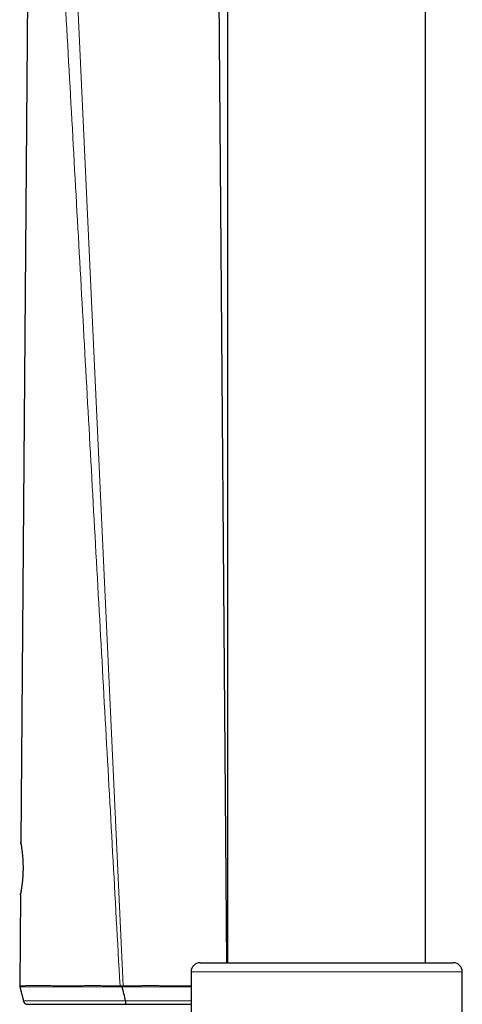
# Model space of a CAD drawing. Header units: millimetres. Extents: x 8 to 2236, y 12 to 2208.
# Tile 20 of 165: x 491 to 540, y 1714 to 1823. Entities that reach past the tile are written whole.
import ezdxf

# ---------------------------------------------------------------- set-up
doc = ezdxf.new("R2010")
doc.units = ezdxf.units.MM

msp = doc.modelspace()

# ---------------------------------------------------------------- linework, layer by layer
at = {"color": 7, "linetype": 'Continuous', "lineweight": 30}
for p, q in [((514.38, 2046.35), (514.38, 1718.68)), ((536.28, 1718.68), (536.28, 2045.25)), ((514.28, 1718.68), (513.16, 1858.09)), ((492.28, 1831.73), (491.5, 1731.99)), ((491.46, 1726.19), (491.38, 1716.15)), ((510.33, 1717.68), (510.33, 1713.14)), ((511.33, 1718.68), (539.33, 1718.68)), ((540.33, 1597.68), (540.33, 1717.68)), ((491.38, 1716.15), (491.39, 1716.02)), ((491.39, 1716.02), (491.78, 1714.46)), ((491.78, 1714.46), (491.78, 1714.46)), ((492.35, 1714.08), (492.35, 1714.08))]:
    msp.add_line(p, q, dxfattribs=at)
at = {"color": 252, "linetype": 'Continuous', "lineweight": 0}
for p, q in [((497.31, 1835.2), (502.82, 1716.13)), ((540.33, 1717.68), (510.33, 1717.68)), ((502.47, 1716.02), (502.48, 1716.14)), ((502.69, 1716.01), (502.82, 1716.02)), ((502.82, 1716.02), (502.82, 1716.13))]:
    msp.add_line(p, q, dxfattribs=at)
at = {"color": 7, "linetype": 'Continuous', "lineweight": 30, "flags": 128}
for points in [[(491.51, 1731.87), (491.51, 1731.9), (491.5, 1731.99)], [(491.46, 1726.19), (491.46, 1726.27), (491.48, 1726.34)]]:
    msp.add_lwpolyline(points, dxfattribs=at)
at = {"color": 7, "linetype": 'Continuous', "lineweight": 30}
for centre, radius, start, end in [((511.33, 1717.68), 1, 90, 180), ((539.33, 1717.68), 1, 0, 90), ((492.26, 1714.58), 0.5, 194.0271, 270.1972)]:
    msp.add_arc(centre, radius, start, end, dxfattribs=at)
at = {"color": 252, "linetype": 'Continuous', "lineweight": 0}
for points, knots in [([(495.92, 1833.97), (496.19, 1829.07), (496.74, 1819.25), (497.56, 1804.52), (498.38, 1789.79), (499.2, 1775.06), (500.02, 1760.33), (500.84, 1745.6), (501.66, 1730.87), (502.2, 1721.05), (502.48, 1716.14)], [0, 0, 0, 0, 0.125, 0.25, 0.375, 0.5, 0.625, 0.75, 0.875, 1, 1, 1, 1]), ([(491.5, 1731.99), (491.5, 1731.98), (491.5, 1731.97), (491.51, 1731.93), (491.52, 1731.87), (491.54, 1731.79), (491.55, 1731.69), (491.57, 1731.57), (491.59, 1731.43), (491.61, 1731.28), (491.64, 1731.11), (491.66, 1730.93), (491.68, 1730.74), (491.7, 1730.54), (491.71, 1730.32), (491.73, 1730.1), (491.74, 1729.87), (491.75, 1729.64), (491.76, 1729.4), (491.76, 1729.16), (491.75, 1728.91), (491.75, 1728.67), (491.74, 1728.43), (491.72, 1728.19), (491.71, 1727.96), (491.69, 1727.74), (491.66, 1727.49), (491.63, 1727.23), (491.59, 1726.99), (491.57, 1726.8), (491.54, 1726.66), (491.52, 1726.54), (491.5, 1726.43), (491.49, 1726.34), (491.47, 1726.27), (491.46, 1726.22), (491.46, 1726.19), (491.46, 1726.19), (491.46, 1726.19), (491.46, 1726.19)], [0, 0, 0, 0, 0.039494, 0.066299, 0.093285, 0.120844, 0.148601, 0.175152, 0.20207, 0.229175, 0.256668, 0.282662, 0.308831, 0.335278, 0.362108, 0.387782, 0.413641, 0.439697, 0.466212, 0.492129, 0.518245, 0.544669, 0.571516, 0.597854, 0.624394, 0.651241, 0.678505, 0.718076, 0.75828, 0.785517, 0.81188, 0.838418, 0.865226, 0.892402, 0.918845, 0.945464, 0.972634, 0.999994, 1, 1, 1, 1]), ([(502.48, 1716.14), (502.34, 1716.14), (502.08, 1716.14), (501.69, 1716.13), (501.29, 1716.13), (500.85, 1716.13), (500.36, 1716.15), (499.83, 1716.15), (499.29, 1716.15), (498.77, 1716.15), (498.26, 1716.14), (497.78, 1716.14), (497.33, 1716.14), (496.91, 1716.14), (496.5, 1716.14), (496.11, 1716.14), (495.72, 1716.14), (495.35, 1716.14), (495, 1716.14), (494.64, 1716.15), (494.28, 1716.15), (493.93, 1716.15), (493.6, 1716.15), (493.3, 1716.15), (493.02, 1716.15), (492.77, 1716.15), (492.55, 1716.15), (492.34, 1716.15), (492.15, 1716.15), (491.98, 1716.14), (491.83, 1716.14), (491.68, 1716.14), (491.55, 1716.14), (491.45, 1716.14), (491.39, 1716.14), (491.38, 1716.14), (491.38, 1716.15), (491.38, 1716.15)], [0, 0, 0, 0, 0.020482, 0.040968, 0.061536, 0.082105, 0.110403, 0.139593, 0.168785, 0.19831, 0.227836, 0.256877, 0.283001, 0.309294, 0.335588, 0.362201, 0.388814, 0.415741, 0.442668, 0.469753, 0.500942, 0.532132, 0.563466, 0.594801, 0.624149, 0.653641, 0.683133, 0.712895, 0.742659, 0.772691, 0.802723, 0.832893, 0.874547, 0.916201, 0.958099, 0.999997, 1, 1, 1, 1]), ([(491.39, 1716.02), (491.4, 1716.02), (491.4, 1716.02), (491.47, 1716.02), (491.57, 1716.02), (491.7, 1716.02), (491.84, 1716.02), (491.98, 1716.02), (492.15, 1716.02), (492.34, 1716.03), (492.54, 1716.03), (492.78, 1716.03), (493.03, 1716.03), (493.31, 1716.03), (493.61, 1716.03), (493.94, 1716.03), (494.29, 1716.03), (494.64, 1716.02), (495, 1716.02), (495.34, 1716.02), (495.7, 1716.02), (496.08, 1716.02), (496.48, 1716.02), (496.89, 1716.02), (497.32, 1716.02), (497.74, 1716.02), (498.19, 1716.02), (498.69, 1716.03), (499.27, 1716.03), (499.87, 1716.03), (500.42, 1716.03), (500.89, 1716.01), (501.29, 1716.01), (501.68, 1716.01), (502.08, 1716.02), (502.34, 1716.02), (502.47, 1716.02)], [0, 0, 0, 0, 0.041576, 0.083257, 0.125154, 0.167162, 0.19648, 0.225877, 0.255315, 0.285053, 0.314834, 0.344928, 0.375071, 0.405312, 0.436452, 0.467652, 0.498978, 0.530371, 0.556467, 0.582649, 0.608876, 0.635445, 0.662065, 0.689049, 0.716091, 0.743251, 0.764693, 0.797112, 0.829649, 0.862564, 0.895619, 0.917856, 0.938315, 0.958812, 0.979387, 1, 1, 1, 1]), ([(502.47, 1716.02), (502.5, 1716.02), (502.58, 1716.01), (502.65, 1716.01), (502.69, 1716.01)], [0, 0, 0, 0, 0.3888651, 1, 1, 1, 1]), ([(502.69, 1716.13), (502.65, 1716.13), (502.58, 1716.14), (502.5, 1716.14), (502.48, 1716.14), (502.48, 1716.14)], [0, 0, 0, 0, 0.5965437, 0.9997251, 1, 1, 1, 1]), ([(502.82, 1716.13), (502.82, 1716.13), (502.78, 1716.13), (502.74, 1716.13), (502.69, 1716.13)], [0, 0, 0, 0, 0.000408, 1, 1, 1, 1]), ([(510.33, 1716.14), (510.3, 1716.14), (510.15, 1716.14), (509.8, 1716.14), (509.3, 1716.14), (508.78, 1716.14), (508.31, 1716.14), (507.88, 1716.14), (507.45, 1716.14), (506.99, 1716.14), (506.47, 1716.15), (505.88, 1716.15), (505.28, 1716.15), (504.74, 1716.14), (504.27, 1716.13), (503.79, 1716.13), (503.31, 1716.14), (502.98, 1716.13), (502.82, 1716.13)], [0, 0, 0, 0, 0.017134, 0.079634, 0.166036, 0.252436, 0.310986, 0.369536, 0.429001, 0.488464, 0.548244, 0.631361, 0.714473, 0.770924, 0.827373, 0.884807, 0.942242, 1, 1, 1, 1]), ([(502.82, 1716.02), (502.99, 1716.02), (503.32, 1716.02), (503.83, 1716.01), (504.35, 1716.01), (504.88, 1716.02), (505.42, 1716.03), (505.98, 1716.03), (506.55, 1716.02), (507.12, 1716.02), (507.7, 1716.02), (508.27, 1716.02), (508.82, 1716.02), (509.34, 1716.02), (509.81, 1716.02), (510.14, 1716.02), (510.3, 1716.02), (510.33, 1716.02)], [0, 0, 0, 0, 0.058517, 0.119115, 0.179864, 0.24535, 0.311025, 0.380796, 0.450789, 0.5279, 0.605292, 0.683155, 0.761286, 0.83993, 0.918828, 0.980918, 1, 1, 1, 1]), ([(503.08, 1714.46), (502.88, 1714.46), (502.49, 1714.46), (501.91, 1714.46), (501.37, 1714.46), (500.87, 1714.46), (500.38, 1714.46), (499.93, 1714.46), (499.44, 1714.46), (498.93, 1714.46), (498.42, 1714.46), (497.93, 1714.46), (497.5, 1714.46), (497.09, 1714.46), (496.71, 1714.46), (496.31, 1714.46), (495.91, 1714.46), (495.51, 1714.46), (495.13, 1714.46), (494.76, 1714.46), (494.41, 1714.46), (494.1, 1714.46), (493.82, 1714.46), (493.57, 1714.46), (493.33, 1714.46), (493.11, 1714.46), (492.91, 1714.46), (492.72, 1714.46), (492.55, 1714.46), (492.38, 1714.46), (492.23, 1714.46), (492.08, 1714.46), (491.95, 1714.46), (491.85, 1714.46), (491.79, 1714.46), (491.78, 1714.46), (491.78, 1714.46)], [0, 0, 0, 0, 0.030908, 0.061848, 0.089363, 0.116986, 0.141893, 0.166859, 0.191205, 0.22218, 0.253265, 0.280919, 0.308648, 0.333648, 0.358698, 0.383124, 0.413119, 0.443192, 0.472765, 0.502401, 0.532942, 0.563547, 0.58978, 0.616107, 0.642471, 0.669012, 0.695588, 0.722338, 0.749121, 0.775994, 0.809176, 0.84242, 0.882934, 0.923553, 0.964302, 1, 1, 1, 1]), ([(510.33, 1714.47), (510.28, 1714.47), (510.12, 1714.47), (509.85, 1714.47), (509.52, 1714.47), (509.14, 1714.47), (508.71, 1714.47), (508.23, 1714.47), (507.74, 1714.47), (507.26, 1714.47), (506.78, 1714.47), (506.3, 1714.47), (505.8, 1714.47), (505.28, 1714.47), (504.8, 1714.47), (504.34, 1714.47), (503.93, 1714.47), (503.5, 1714.47), (503.22, 1714.47), (503.08, 1714.47)], [0, 0, 0, 0, 0.029513, 0.084096, 0.138758, 0.193602, 0.265298, 0.337196, 0.405551, 0.474095, 0.536268, 0.598595, 0.664306, 0.729436, 0.794737, 0.845792, 0.896958, 0.948432, 1, 1, 1, 1])]:
    msp.add_open_spline(points, degree=3, knots=knots, dxfattribs=at)
at = {"color": 7, "linetype": 'Continuous', "lineweight": 30}
for points, knots in [([(491.5, 1731.98), (491.5, 1731.98), (491.5, 1731.97), (491.5, 1731.95), (491.5, 1731.93), (491.51, 1731.92), (491.51, 1731.91), (491.51, 1731.91), (491.51, 1731.9), (491.51, 1731.9), (491.51, 1731.89), (491.51, 1731.87), (491.52, 1731.84), (491.53, 1731.79), (491.54, 1731.73), (491.55, 1731.66), (491.56, 1731.58), (491.57, 1731.49), (491.59, 1731.39), (491.6, 1731.28), (491.62, 1731.16), (491.64, 1731.03), (491.65, 1730.89), (491.67, 1730.74), (491.68, 1730.58), (491.7, 1730.42), (491.71, 1730.26), (491.72, 1730.09), (491.73, 1729.91), (491.74, 1729.73), (491.74, 1729.55), (491.75, 1729.37), (491.75, 1729.19), (491.75, 1729), (491.74, 1728.82), (491.74, 1728.65), (491.73, 1728.47), (491.72, 1728.29), (491.71, 1728.11), (491.69, 1727.94), (491.68, 1727.77), (491.66, 1727.61), (491.64, 1727.45), (491.63, 1727.3), (491.61, 1727.16), (491.59, 1727.03), (491.57, 1726.91), (491.56, 1726.8), (491.54, 1726.69), (491.53, 1726.6), (491.51, 1726.52), (491.5, 1726.45), (491.49, 1726.39), (491.48, 1726.35), (491.48, 1726.32), (491.47, 1726.3), (491.47, 1726.29), (491.47, 1726.3), (491.47, 1726.3)], [0, 0, 0, 0, 0.00051, 0.004111, 0.006473, 0.00809, 0.009244, 0.01075, 0.01354, 0.018468, 0.028551, 0.050905, 0.073595, 0.096482, 0.118491, 0.140323, 0.162086, 0.183789, 0.205413, 0.226913, 0.248583, 0.270216, 0.291875, 0.313493, 0.335021, 0.356413, 0.3776, 0.398545, 0.419481, 0.440511, 0.461563, 0.482549, 0.503403, 0.524033, 0.544219, 0.564501, 0.585112, 0.606031, 0.627226, 0.648653, 0.670257, 0.691978, 0.713747, 0.735479, 0.757105, 0.778568, 0.799818, 0.820814, 0.841796, 0.862865, 0.884093, 0.905459, 0.926922, 0.94839, 0.969664, 0.986921, 0.998808, 1, 1, 1, 1]), ([(502.69, 1716.13), (502.69, 1716.12), (502.69, 1716.09), (502.69, 1716.05), (502.69, 1716.01)], [0, 0, 0, 0, 0.103438, 1, 1, 1, 1]), ([(503.08, 1714.46), (503.02, 1714.72), (502.92, 1715.24), (502.77, 1715.75), (502.69, 1716.01)], [0, 0, 0, 0, 0.496765, 1, 1, 1, 1]), ([(491.78, 1714.46), (491.79, 1714.43), (491.8, 1714.38), (491.83, 1714.34), (491.84, 1714.31)], [0, 0, 0, 0, 0.523179, 1, 1, 1, 1]), ([(503.08, 1714.46), (503.08, 1714.41), (503.08, 1714.3), (503.08, 1714.18), (503.08, 1714.1), (503.08, 1714.09), (503.08, 1714.08)], [0, 0, 0, 0, 0.250006, 0.50001, 0.750008, 1, 1, 1, 1]), ([(492.1, 1714.11), (492.11, 1714.11), (492.16, 1714.09), (492.21, 1714.08), (492.26, 1714.08)], [0, 0, 0, 0, 0.034509, 1, 1, 1, 1]), ([(492.27, 1714.08), (492.27, 1714.08), (492.27, 1714.08), (492.3, 1714.08), (492.34, 1714.08), (492.42, 1714.08), (492.54, 1714.08), (492.69, 1714.08), (492.86, 1714.08), (493.01, 1714.08), (493.17, 1714.08), (493.35, 1714.08), (493.54, 1714.08), (493.75, 1714.08), (493.98, 1714.08), (494.23, 1714.08), (494.5, 1714.08), (494.8, 1714.08), (495.13, 1714.08), (495.48, 1714.08), (495.85, 1714.08), (496.24, 1714.08), (496.63, 1714.08), (496.99, 1714.08), (497.33, 1714.08), (497.69, 1714.08), (498.12, 1714.08), (498.64, 1714.08), (499.17, 1714.08), (499.69, 1714.08), (500.2, 1714.08), (500.75, 1714.08), (501.27, 1714.08), (501.75, 1714.08), (502.19, 1714.08), (502.64, 1714.08), (502.93, 1714.08), (503.08, 1714.08)], [0, 0, 0, 0, 0.0233, 0.051807, 0.080454, 0.109101, 0.152807, 0.196511, 0.225782, 0.25214, 0.278499, 0.304982, 0.331464, 0.358356, 0.385248, 0.412291, 0.439335, 0.469169, 0.499017, 0.52885, 0.559126, 0.589419, 0.619691, 0.643048, 0.666404, 0.690108, 0.713811, 0.749824, 0.785835, 0.810147, 0.841332, 0.872544, 0.903719, 0.927703, 0.951709, 0.975708, 1, 1, 1, 1]), ([(503.08, 1714.08), (503.21, 1714.08), (503.47, 1714.08), (503.85, 1714.08), (504.24, 1714.08), (504.62, 1714.08), (505, 1714.08), (505.38, 1714.08), (505.76, 1714.08), (506.13, 1714.08), (506.49, 1714.08), (506.85, 1714.08), (507.2, 1714.08), (507.55, 1714.08), (507.89, 1714.08), (508.22, 1714.08), (508.55, 1714.08), (508.87, 1714.08), (509.19, 1714.08), (509.5, 1714.08), (509.8, 1714.08), (510.08, 1714.08), (510.25, 1714.08), (510.33, 1714.08)], [0, 0, 0, 0, 0.045895, 0.091789, 0.138012, 0.184233, 0.231115, 0.277996, 0.32517, 0.372344, 0.419296, 0.466248, 0.513502, 0.560757, 0.608601, 0.656445, 0.70457, 0.752695, 0.803371, 0.854047, 0.905013, 0.955979, 1, 1, 1, 1])]:
    msp.add_open_spline(points, degree=3, knots=knots, dxfattribs=at)

doc.saveas('drawing.dxf')
